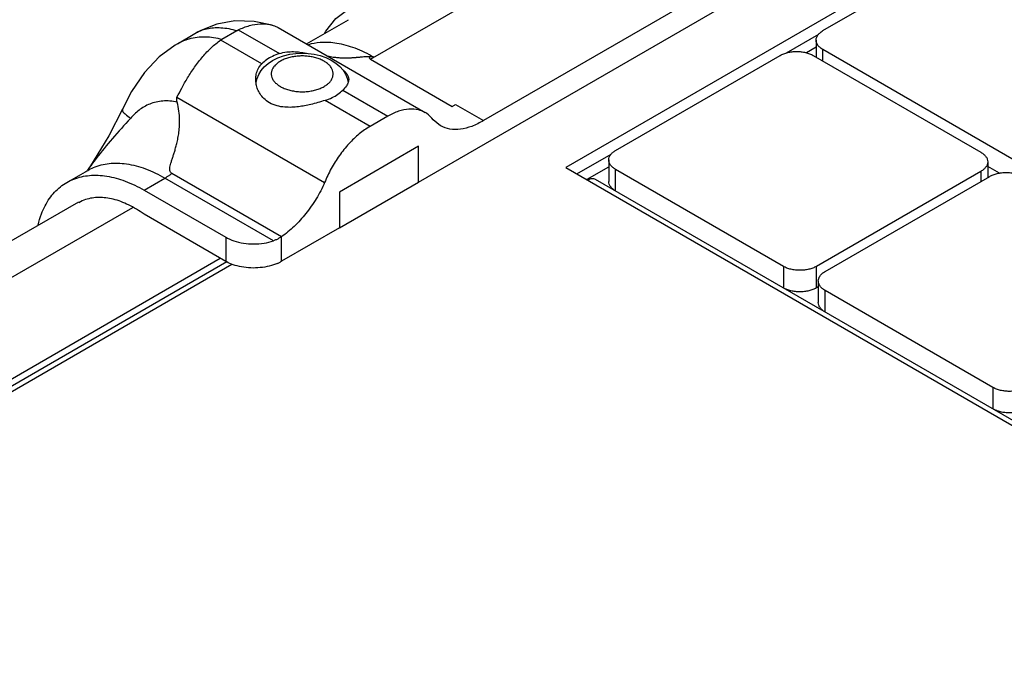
# Model space of a CAD drawing. Header units: inches. Extents: x 0 to 34, y 0 to 22.
# Tile 22 of 49: x 27.599 to 28.224, y 17.838 to 18.241. Entities that reach past the tile are written whole.
import ezdxf

# ---------------------------------------------------------------- set-up
doc = ezdxf.new("R2010")
doc.units = ezdxf.units.IN
doc.header["$LTSCALE"] = 1.87
doc.header["$MEASUREMENT"] = 0
doc.layers.get('0').update_dxf_attribs({"linetype": 'CONTINUOUS'})

msp = doc.modelspace()

# ---------------------------------------------------------------- linework, layer by layer
at = {"color": 7, "linetype": 'CONTINUOUS'}
for p, q in [((28.60821, 18.52953), (27.94554, 18.14691)), ((28.10862, 18.23373), (28.21302, 18.29401)), ((28.08545, 18.21966), (28.10593, 18.23148)), ((28.1043, 18.22771), (28.1043, 18.21694)), ((28.10862, 18.21444), (28.10862, 18.22168)), ((28.35569, 18.07902), (28.10862, 18.22168)), ((27.97708, 18.15779), (28.08148, 18.21806)), ((28.10236, 18.21806), (28.20884, 18.15658)), ((27.749, 18.20088), (27.74962, 18.20344)), ((27.80687, 18.20363), (27.80748, 18.20122)), ((27.74899, 18.20071), (27.749, 18.20088)), ((27.85205, 18.16038), (27.80187, 18.1314)), ((27.85205, 18.13772), (27.85205, 18.16038)), ((27.9525, 18.14289), (27.97431, 18.15549)), ((27.94554, 18.14691), (29.91097, 17.0121)), ((27.95911, 18.13948), (27.97276, 18.14736)), ((27.97276, 18.15176), (27.97276, 18.1381)), ((28.21316, 18.15055), (28.21316, 18.14059)), ((28.22055, 18.14339), (28.21316, 18.14765)), ((27.97708, 18.13207), (27.97708, 18.14573)), ((28.08356, 18.08425), (27.97708, 18.14573)), ((28.20884, 18.14452), (28.10444, 18.08425)), ((28.11001, 18.08103), (28.21441, 18.14131)), ((28.20884, 18.14452), (28.20884, 18.13809)), ((27.80187, 18.10874), (27.85205, 18.13772)), ((29.90197, 17.02063), (27.96439, 18.13936)), ((27.63626, 18.12505), (27.32272, 17.94402)), ((27.34356, 17.93274), (27.67073, 18.12165)), ((27.38007, 17.8815), (27.73367, 18.08566)), ((27.38024, 17.88963), (27.72628, 18.08943)), ((27.73044, 18.08712), (27.38024, 17.88492)), ((28.08356, 18.08425), (28.08356, 18.07059)), ((28.10444, 18.07059), (28.10444, 18.08425)), ((28.10569, 18.075), (28.10569, 18.06134)), ((28.10569, 18.0713), (28.10444, 18.07059)), ((28.11001, 18.05532), (28.11001, 18.06898)), ((28.21649, 18.00749), (28.11001, 18.06898)), ((28.21649, 18.00749), (28.21649, 17.99383))]:
    msp.add_line(p, q, dxfattribs=at)
at = {"color": 6, "linetype": 'CONTINUOUS'}
for p, q in [((27.82157, 18.21558), (28.15297, 18.40692)), ((27.85205, 18.13768), (28.26144, 18.37405)), ((28.22026, 18.36555), (27.89323, 18.17672)), ((27.78101, 18.22528), (27.80766, 18.24067)), ((27.7377, 18.23421), (27.76375, 18.21917)), ((27.76302, 18.23567), (27.85628, 18.18182)), ((27.69906, 18.22542), (27.71128, 18.23248)), ((27.72731, 18.22826), (27.73686, 18.23377)), ((27.69908, 18.22543), (27.69909, 18.22544)), ((27.7526, 18.21273), (27.72655, 18.22777)), ((28.1043, 18.22331), (28.09812, 18.21974)), ((27.82157, 18.21558), (27.87337, 18.18567)), ((27.6988, 18.19153), (27.79249, 18.13743)), ((27.80395, 18.19595), (27.83251, 18.17947)), ((27.82136, 18.17303), (27.79281, 18.18952)), ((27.87555, 18.18693), (27.89323, 18.17672)), ((27.83251, 18.17947), (27.82136, 18.17303)), ((27.86591, 18.17348), (27.86138, 18.17721)), ((27.62894, 18.13748), (27.6422, 18.14514)), ((27.76506, 18.10304), (27.69559, 18.14316)), ((27.67791, 18.13263), (27.69117, 18.14028)), ((27.76008, 18.10049), (27.69117, 18.14028)), ((27.85205, 18.13768), (27.85205, 18.13772)), ((27.67791, 18.13263), (27.72971, 18.10272)), ((27.80182, 18.13137), (27.80187, 18.1314)), ((27.80182, 18.13137), (27.80182, 18.10874)), ((27.72971, 18.08745), (27.67791, 18.11736)), ((27.80182, 18.10874), (27.76506, 18.08752)), ((27.76506, 18.08752), (27.76506, 18.10304)), ((27.72971, 18.10272), (27.72971, 18.08745))]:
    msp.add_line(p, q, dxfattribs=at)
for points in [[(27.79235, 18.23183), (27.79315, 18.23348), (27.7995, 18.24136), (27.80717, 18.24717)], [(27.75912, 18.2373), (27.74784, 18.2396), (27.73545, 18.23987), (27.72415, 18.23788), (27.71388, 18.23388), (27.71126, 18.23247)], [(27.69909, 18.22544), (27.69756, 18.22453), (27.68756, 18.21711), (27.6782, 18.20727), (27.66998, 18.1952), (27.66418, 18.18399)], [(27.66418, 18.18399), (27.65549, 18.16707), (27.64399, 18.1481), (27.64209, 18.14521)]]:
    msp.add_lwpolyline(points, dxfattribs=at)
at = {"color": 7, "linetype": 'CONTINUOUS'}
for points in [[(27.75947, 18.21485), (27.76284, 18.21652), (27.76648, 18.21782), (27.77031, 18.21875), (27.77421, 18.2193), (27.77815, 18.21949), (27.78207, 18.21932), (27.78595, 18.2188), (27.78971, 18.21793), (27.79331, 18.21669), (27.79665, 18.21509), (27.79965, 18.21317), (27.80216, 18.21102), (27.80421, 18.20866), (27.80576, 18.20622), (27.80687, 18.20363)], [(27.74962, 18.20344), (27.75066, 18.20596), (27.75216, 18.20842), (27.75414, 18.21076), (27.75659, 18.21292), (27.75947, 18.21485)]]:
    msp.add_lwpolyline(points, dxfattribs=at)
at = {"color": 6, "linetype": 'CONTINUOUS'}
for points, knots in [([(27.71127, 18.23247), (27.71206, 18.23293), (27.71411, 18.23394), (27.7177, 18.23507), (27.72206, 18.23571), (27.72677, 18.23571), (27.73176, 18.23507), (27.73514, 18.23427), (27.73686, 18.23377)], [0, 0, 0, 0, 0.103594, 0.260582, 0.426888, 0.604753, 0.795551, 1, 1, 1, 1]), ([(27.73686, 18.23377), (27.73704, 18.23387), (27.73731, 18.23403), (27.7376, 18.23416), (27.7377, 18.23419)], [0, 0, 0, 0, 0.662624, 1, 1, 1, 1]), ([(27.7377, 18.23421), (27.74, 18.23531), (27.74453, 18.23707), (27.75132, 18.2383), (27.75618, 18.23804), (27.75864, 18.23744), (27.75912, 18.2373)], [0, 0, 0, 0, 0.346861, 0.656906, 0.932362, 1, 1, 1, 1]), ([(27.75912, 18.2373), (27.7602, 18.237), (27.76154, 18.23648), (27.76281, 18.2358), (27.76308, 18.23564)], [0, 0, 0, 0, 0.779676, 1, 1, 1, 1]), ([(27.69909, 18.22544), (27.70146, 18.2268), (27.70713, 18.22923), (27.71689, 18.23042), (27.72386, 18.22925), (27.72731, 18.22826)], [0, 0, 0, 0, 0.280953, 0.62915, 1, 1, 1, 1]), ([(27.72655, 18.22777), (27.72671, 18.22789), (27.72696, 18.22806), (27.72723, 18.2282), (27.72732, 18.22824)], [0, 0, 0, 0, 0.663171, 1, 1, 1, 1]), ([(27.6988, 18.19153), (27.69982, 18.19343), (27.70196, 18.19758), (27.70557, 18.20401), (27.70996, 18.21078), (27.71496, 18.21723), (27.72047, 18.22303), (27.72446, 18.22632), (27.72655, 18.22777)], [0, 0, 0, 0, 0.140602, 0.303589, 0.480304, 0.66453, 0.834524, 1, 1, 1, 1]), ([(27.82375, 18.21683), (27.81993, 18.21904), (27.81234, 18.22273), (27.8008, 18.22598), (27.79067, 18.22658), (27.78463, 18.22553), (27.78216, 18.22482)], [0, 0, 0, 0, 0.30485, 0.580334, 0.822952, 1, 1, 1, 1]), ([(27.76375, 18.21917), (27.76226, 18.21868), (27.75944, 18.21757), (27.75567, 18.21543), (27.75352, 18.21367), (27.7526, 18.21273)], [0, 0, 0, 0, 0.362779, 0.696916, 1, 1, 1, 1]), ([(27.76375, 18.21917), (27.76527, 18.21966), (27.76829, 18.22031), (27.7727, 18.22051), (27.77677, 18.22018), (27.77946, 18.21971), (27.78082, 18.21941), (27.78094, 18.21938)], [0, 0, 0, 0, 0.276438, 0.528279, 0.759484, 0.979167, 1, 1, 1, 1]), ([(27.82282, 18.21719), (27.82259, 18.21723), (27.82211, 18.21729), (27.82145, 18.21721), (27.82092, 18.21693), (27.82076, 18.21642), (27.82105, 18.21593), (27.82137, 18.21569), (27.82157, 18.21558)], [0, 0, 0, 0, 0.194524, 0.400761, 0.551961, 0.668715, 0.807156, 1, 1, 1, 1]), ([(27.82375, 18.21683), (27.8235, 18.21698), (27.82319, 18.2171), (27.82286, 18.21718), (27.82282, 18.21719)], [0, 0, 0, 0, 0.857454, 1, 1, 1, 1]), ([(27.74878, 18.20287), (27.74878, 18.2029), (27.74878, 18.204), (27.74902, 18.20629), (27.7502, 18.2097), (27.75168, 18.21179), (27.7526, 18.21273)], [0, 0, 0, 0, 0.008493, 0.305692, 0.6335, 1, 1, 1, 1]), ([(27.75742, 18.18805), (27.75614, 18.18879), (27.75393, 18.19046), (27.75149, 18.19346), (27.74991, 18.19652), (27.74899, 18.19965), (27.74878, 18.20179), (27.74878, 18.20287)], [0, 0, 0, 0, 0.246505, 0.458084, 0.641498, 0.82019, 1, 1, 1, 1]), ([(27.80778, 18.20287), (27.80778, 18.20285), (27.80778, 18.2022), (27.80746, 18.2007), (27.80614, 18.19835), (27.80479, 18.19681), (27.80395, 18.19595)], [0, 0, 0, 0, 0.00642, 0.241838, 0.556038, 1, 1, 1, 1]), ([(27.80427, 18.20866), (27.80454, 18.20843), (27.80536, 18.2077), (27.80655, 18.20643), (27.80755, 18.20469), (27.80778, 18.20346), (27.80778, 18.20287)], [0, 0, 0, 0, 0.150352, 0.473528, 0.745346, 1, 1, 1, 1]), ([(27.69894, 18.18841), (27.69884, 18.18877), (27.6987, 18.18948), (27.69865, 18.19053), (27.69873, 18.19121), (27.6988, 18.19153)], [0, 0, 0, 0, 0.353381, 0.686285, 1, 1, 1, 1]), ([(27.79281, 18.18952), (27.7943, 18.19001), (27.79711, 18.19111), (27.80089, 18.19326), (27.80303, 18.19502), (27.80395, 18.19595)], [0, 0, 0, 0, 0.362779, 0.696916, 1, 1, 1, 1]), ([(27.69894, 18.18841), (27.69594, 18.18909), (27.68998, 18.18961), (27.68156, 18.18764), (27.67463, 18.18359), (27.67089, 18.18001), (27.66923, 18.17813)], [0, 0, 0, 0, 0.279035, 0.533839, 0.77239, 1, 1, 1, 1]), ([(27.69559, 18.14316), (27.69524, 18.14335), (27.69462, 18.1439), (27.69418, 18.14511), (27.69419, 18.1465), (27.69446, 18.14805), (27.69495, 18.14982), (27.69559, 18.15182), (27.6963, 18.15396), (27.69705, 18.15625), (27.6978, 18.15873), (27.69858, 18.16157), (27.69933, 18.16482), (27.69998, 18.16855), (27.70044, 18.17276), (27.70056, 18.17753), (27.70018, 18.18283), (27.69945, 18.18652), (27.69894, 18.18841)], [0, 0, 0, 0, 0.025619, 0.051256, 0.080218, 0.113946, 0.152524, 0.198018, 0.248708, 0.297717, 0.35302, 0.415434, 0.486986, 0.567613, 0.658468, 0.759412, 0.873633, 1, 1, 1, 1]), ([(27.79281, 18.18952), (27.79125, 18.18901), (27.78825, 18.18809), (27.78388, 18.18694), (27.77983, 18.18607), (27.77582, 18.18543), (27.77162, 18.18506), (27.76703, 18.18512), (27.76215, 18.1859), (27.75894, 18.18717), (27.75742, 18.18805)], [0, 0, 0, 0, 0.134976, 0.259275, 0.371956, 0.476705, 0.5941, 0.719486, 0.854685, 1, 1, 1, 1]), ([(27.85629, 18.18182), (27.85496, 18.18258), (27.85161, 18.18391), (27.84574, 18.18428), (27.83905, 18.18278), (27.8347, 18.18073), (27.83251, 18.17947)], [0, 0, 0, 0, 0.183363, 0.425778, 0.69613, 1, 1, 1, 1]), ([(27.87337, 18.18567), (27.87361, 18.18581), (27.8741, 18.18609), (27.87482, 18.18651), (27.87531, 18.18679), (27.87555, 18.18693)], [0, 0, 0, 0, 0.333312, 0.666688, 1, 1, 1, 1]), ([(27.66923, 18.17813), (27.66544, 18.17385), (27.65792, 18.16561), (27.64881, 18.15466), (27.64383, 18.14775), (27.64211, 18.1452)], [0, 0, 0, 0, 0.402267, 0.783512, 1, 1, 1, 1]), ([(27.66424, 18.18397), (27.66416, 18.18367), (27.66427, 18.18226), (27.66639, 18.18053), (27.66808, 18.17899), (27.66923, 18.17813)], [0, 0, 0, 0, 0.123641, 0.454891, 1, 1, 1, 1]), ([(27.86138, 18.17721), (27.86024, 18.17876), (27.85857, 18.18041), (27.85661, 18.18163), (27.85629, 18.18182)], [0, 0, 0, 0, 0.839036, 1, 1, 1, 1]), ([(27.82136, 18.17303), (27.81893, 18.17163), (27.81415, 18.16824), (27.80761, 18.16199), (27.80163, 18.15459), (27.79648, 18.14635), (27.79369, 18.14045), (27.79249, 18.13743)], [0, 0, 0, 0, 0.180406, 0.375566, 0.580972, 0.791129, 1, 1, 1, 1]), ([(27.89323, 18.17672), (27.89086, 18.17528), (27.88616, 18.17289), (27.87891, 18.17094), (27.87207, 18.17094), (27.86786, 18.17237), (27.86599, 18.17343), (27.86591, 18.17348)], [0, 0, 0, 0, 0.288439, 0.545967, 0.776561, 0.990701, 1, 1, 1, 1]), ([(27.6422, 18.14513), (27.64337, 18.14581), (27.64764, 18.14794), (27.65594, 18.15), (27.6673, 18.14963), (27.67935, 18.14637), (27.68723, 18.14256), (27.69117, 18.14028)], [0, 0, 0, 0, 0.078503, 0.276957, 0.491725, 0.734875, 1, 1, 1, 1]), ([(27.62894, 18.13748), (27.63038, 18.1383), (27.63494, 18.1405), (27.64353, 18.14241), (27.65469, 18.14184), (27.66643, 18.13856), (27.67407, 18.13484), (27.67791, 18.13263)], [0, 0, 0, 0, 0.096085, 0.29345, 0.506514, 0.741368, 1, 1, 1, 1]), ([(27.69117, 18.14028), (27.69167, 18.14057), (27.69266, 18.14117), (27.69413, 18.14213), (27.6951, 18.14281), (27.69559, 18.14316)], [0, 0, 0, 0, 0.326804, 0.660202, 1, 1, 1, 1]), ([(27.61064, 18.11049), (27.61122, 18.1129), (27.61302, 18.11878), (27.61739, 18.12733), (27.62334, 18.13381), (27.62752, 18.13665), (27.62894, 18.13748)], [0, 0, 0, 0, 0.222221, 0.549565, 0.852966, 1, 1, 1, 1]), ([(27.79249, 18.13743), (27.79094, 18.13391), (27.78737, 18.12706), (27.78086, 18.11767), (27.77345, 18.10952), (27.76791, 18.10497), (27.76506, 18.10304)], [0, 0, 0, 0, 0.259898, 0.518924, 0.768193, 1, 1, 1, 1]), ([(27.67791, 18.11736), (27.67479, 18.11958), (27.66854, 18.12339), (27.65879, 18.12711), (27.64944, 18.12839), (27.64193, 18.12725), (27.63788, 18.12542), (27.6365, 18.12463)], [0, 0, 0, 0, 0.259559, 0.493505, 0.702441, 0.892481, 1, 1, 1, 1]), ([(27.76506, 18.10304), (27.76456, 18.10268), (27.76352, 18.10201), (27.76185, 18.10116), (27.76068, 18.1007), (27.76008, 18.10049)], [0, 0, 0, 0, 0.328889, 0.660543, 1, 1, 1, 1]), ([(27.72971, 18.10272), (27.73135, 18.10177), (27.73505, 18.10019), (27.74107, 18.09879), (27.74752, 18.09833), (27.75396, 18.09883), (27.75812, 18.09983), (27.76008, 18.10049)], [0, 0, 0, 0, 0.182592, 0.382531, 0.59175, 0.800782, 1, 1, 1, 1]), ([(27.76252, 18.08617), (27.76086, 18.08544), (27.75728, 18.08426), (27.75161, 18.0833), (27.74571, 18.08312), (27.7399, 18.08375), (27.73476, 18.08507), (27.73169, 18.08638), (27.73041, 18.08706)], [0, 0, 0, 0, 0.164363, 0.339864, 0.520199, 0.698581, 0.868523, 1, 1, 1, 1]), ([(27.76252, 18.08617), (27.76282, 18.0863), (27.7634, 18.08657), (27.76425, 18.08702), (27.7648, 18.08735), (27.76506, 18.08752)], [0, 0, 0, 0, 0.337657, 0.670956, 1, 1, 1, 1])]:
    msp.add_open_spline(points, degree=3, knots=knots, dxfattribs=at)
at = {"color": 7, "linetype": 'CONTINUOUS'}
for points, knots in [([(28.1043, 18.22771), (28.1043, 18.22803), (28.10439, 18.22902), (28.10507, 18.23065), (28.10657, 18.23238), (28.10789, 18.23331), (28.10862, 18.23373)], [0, 0, 0, 0, 0.123528, 0.382088, 0.671661, 1, 1, 1, 1]), ([(28.10862, 18.22168), (28.10789, 18.2221), (28.10657, 18.22303), (28.10507, 18.22476), (28.10439, 18.22639), (28.1043, 18.22739), (28.1043, 18.22771)], [0, 0, 0, 0, 0.328766, 0.618301, 0.876838, 1, 1, 1, 1]), ([(27.79216, 18.19833), (27.79289, 18.19875), (27.79424, 18.19965), (27.79593, 18.20126), (27.79715, 18.20302), (27.79785, 18.2049), (27.79799, 18.20683), (27.79756, 18.20874), (27.7966, 18.21056), (27.79514, 18.21225), (27.79323, 18.21377), (27.79093, 18.21508), (27.78829, 18.21615), (27.78538, 18.21697), (27.78229, 18.21749), (27.77908, 18.21772), (27.77586, 18.21764), (27.77269, 18.21727), (27.76968, 18.21659), (27.7669, 18.21565), (27.76519, 18.21482), (27.76439, 18.21436)], [0, 0, 0, 0, 0.051255, 0.09801, 0.140572, 0.179978, 0.217895, 0.256322, 0.29714, 0.341701, 0.390695, 0.444226, 0.501937, 0.563138, 0.62689, 0.692115, 0.757634, 0.822248, 0.884874, 0.944423, 1, 1, 1, 1]), ([(27.79713, 18.21714), (27.79781, 18.21703), (27.79959, 18.21679), (27.80239, 18.21654), (27.80545, 18.21646), (27.80825, 18.21651), (27.81084, 18.21666), (27.81322, 18.21686), (27.8154, 18.21707), (27.8174, 18.21726), (27.81927, 18.2174), (27.821, 18.21744), (27.82209, 18.21735), (27.8226, 18.21724)], [0, 0, 0, 0, 0.08036, 0.210969, 0.330217, 0.439146, 0.540202, 0.634173, 0.719605, 0.797418, 0.871053, 0.93918, 1, 1, 1, 1]), ([(27.79713, 18.21714), (27.79763, 18.21706), (27.79927, 18.21683), (27.80196, 18.21657), (27.80511, 18.21646), (27.80799, 18.2165), (27.81062, 18.21664), (27.81303, 18.21684), (27.81528, 18.21705), (27.81735, 18.21725), (27.81926, 18.2174), (27.82099, 18.21744), (27.82208, 18.21735), (27.8226, 18.21724)], [0, 0, 0, 0, 0.059112, 0.194103, 0.316945, 0.429337, 0.532009, 0.6268, 0.713547, 0.796871, 0.871657, 0.93765, 1, 1, 1, 1]), ([(28.08148, 18.21806), (28.08219, 18.21847), (28.08376, 18.2192), (28.0863, 18.21998), (28.08906, 18.22045), (28.09192, 18.22061), (28.09478, 18.22045), (28.09754, 18.21997), (28.10008, 18.2192), (28.10165, 18.21847), (28.10236, 18.21806)], [0, 0, 0, 0, 0.11413, 0.237401, 0.367055, 0.500107, 0.633138, 0.762814, 0.886037, 1, 1, 1, 1]), ([(27.76439, 18.21436), (27.76366, 18.21394), (27.76231, 18.21303), (27.76062, 18.21142), (27.75941, 18.20966), (27.75871, 18.20779), (27.75857, 18.20586), (27.75899, 18.20395), (27.75996, 18.20212), (27.76141, 18.20043), (27.76332, 18.19892), (27.76563, 18.19761), (27.76827, 18.19653), (27.77117, 18.19572), (27.77427, 18.19519), (27.77747, 18.19496), (27.7807, 18.19504), (27.78386, 18.19542), (27.78687, 18.19609), (27.78965, 18.19704), (27.79137, 18.19787), (27.79216, 18.19833)], [0, 0, 0, 0, 0.051255, 0.09801, 0.140572, 0.179978, 0.217895, 0.256322, 0.29714, 0.341701, 0.390695, 0.444226, 0.501937, 0.563138, 0.62689, 0.692115, 0.757634, 0.822248, 0.884874, 0.944423, 1, 1, 1, 1]), ([(27.97276, 18.15176), (27.97276, 18.15232), (27.97297, 18.15349), (27.97386, 18.15513), (27.97526, 18.1566), (27.97644, 18.15741), (27.97708, 18.15779)], [0, 0, 0, 0, 0.217981, 0.451237, 0.71065, 1, 1, 1, 1]), ([(28.20884, 18.15658), (28.20949, 18.1562), (28.21066, 18.15539), (28.21207, 18.15392), (28.21296, 18.15228), (28.21316, 18.15111), (28.21316, 18.15055)], [0, 0, 0, 0, 0.28974, 0.549191, 0.782368, 1, 1, 1, 1]), ([(27.97708, 18.14573), (27.97643, 18.1461), (27.97526, 18.14691), (27.97385, 18.14839), (27.97297, 18.15003), (27.97276, 18.15119), (27.97276, 18.15176)], [0, 0, 0, 0, 0.28974, 0.549191, 0.782368, 1, 1, 1, 1]), ([(28.21316, 18.15055), (28.21316, 18.14999), (28.21296, 18.14882), (28.21207, 18.14718), (28.21066, 18.14571), (28.20949, 18.1449), (28.20884, 18.14452)], [0, 0, 0, 0, 0.217981, 0.451237, 0.71065, 1, 1, 1, 1]), ([(28.21441, 18.14131), (28.21512, 18.14172), (28.21669, 18.14245), (28.21923, 18.14322), (28.22199, 18.1437), (28.22485, 18.14386), (28.22771, 18.1437), (28.23047, 18.14322), (28.23301, 18.14245), (28.23457, 18.14172), (28.23529, 18.14131)], [0, 0, 0, 0, 0.11413, 0.237401, 0.367055, 0.500107, 0.633138, 0.762814, 0.886037, 1, 1, 1, 1]), ([(27.96439, 18.13936), (27.96372, 18.13975), (27.9619, 18.14002), (27.96028, 18.13935), (27.95946, 18.13888)], [0, 0, 0, 0, 0.449538, 1, 1, 1, 1]), ([(27.97708, 18.13207), (27.97643, 18.13244), (27.97526, 18.13325), (27.97385, 18.13473), (27.97297, 18.13636), (27.97276, 18.13753), (27.97276, 18.1381)], [0, 0, 0, 0, 0.28974, 0.549191, 0.782368, 1, 1, 1, 1]), ([(28.10444, 18.08425), (28.10373, 18.08383), (28.10216, 18.08311), (28.09962, 18.08233), (28.09686, 18.08186), (28.094, 18.0817), (28.09114, 18.08186), (28.08838, 18.08233), (28.08584, 18.08311), (28.08428, 18.08384), (28.08356, 18.08425)], [0, 0, 0, 0, 0.11413, 0.237401, 0.367055, 0.500107, 0.633138, 0.762814, 0.886037, 1, 1, 1, 1]), ([(28.10569, 18.075), (28.10569, 18.07557), (28.10589, 18.07674), (28.10678, 18.07837), (28.10819, 18.07985), (28.10936, 18.08066), (28.11001, 18.08103)], [0, 0, 0, 0, 0.217981, 0.451237, 0.71065, 1, 1, 1, 1]), ([(28.11001, 18.06898), (28.10936, 18.06935), (28.10819, 18.07016), (28.10678, 18.07164), (28.10589, 18.07327), (28.10569, 18.07444), (28.10569, 18.075)], [0, 0, 0, 0, 0.28974, 0.549191, 0.782368, 1, 1, 1, 1]), ([(28.10444, 18.07059), (28.10373, 18.07017), (28.10216, 18.06945), (28.09962, 18.06867), (28.09686, 18.0682), (28.094, 18.06803), (28.09114, 18.0682), (28.08838, 18.06867), (28.08584, 18.06945), (28.08428, 18.07017), (28.08356, 18.07059)], [0, 0, 0, 0, 0.11413, 0.237401, 0.367055, 0.500107, 0.633138, 0.762814, 0.886037, 1, 1, 1, 1]), ([(28.11001, 18.05532), (28.10936, 18.05569), (28.10819, 18.0565), (28.10678, 18.05798), (28.10589, 18.05961), (28.10569, 18.06078), (28.10569, 18.06134)], [0, 0, 0, 0, 0.28974, 0.549191, 0.782368, 1, 1, 1, 1]), ([(28.23737, 18.00749), (28.23666, 18.00708), (28.23509, 18.00635), (28.23255, 18.00558), (28.22979, 18.0051), (28.22693, 18.00494), (28.22407, 18.0051), (28.22131, 18.00558), (28.21877, 18.00635), (28.2172, 18.00708), (28.21649, 18.00749)], [0, 0, 0, 0, 0.11413, 0.237401, 0.367055, 0.500107, 0.633138, 0.762814, 0.886037, 1, 1, 1, 1]), ([(28.23737, 17.99383), (28.23666, 17.99342), (28.23509, 17.99269), (28.23255, 17.99192), (28.22979, 17.99144), (28.22693, 17.99128), (28.22407, 17.99144), (28.22131, 17.99192), (28.21877, 17.99269), (28.2172, 17.99342), (28.21649, 17.99383)], [0, 0, 0, 0, 0.11413, 0.237401, 0.367055, 0.500107, 0.633138, 0.762814, 0.886037, 1, 1, 1, 1])]:
    msp.add_open_spline(points, degree=3, knots=knots, dxfattribs=at)
for points in [[(27.79401, 18.21775), (27.79429, 18.21768), (27.79458, 18.21762), (27.79487, 18.21756)], [(27.79487, 18.21756), (27.79506, 18.21752), (27.79525, 18.21748), (27.79545, 18.21744)], [(27.79487, 18.21756), (27.79506, 18.21752), (27.79525, 18.21748), (27.79545, 18.21744)], [(27.79545, 18.21744), (27.79601, 18.21733), (27.79657, 18.21723), (27.79713, 18.21714)], [(27.79545, 18.21744), (27.79601, 18.21733), (27.79657, 18.21723), (27.79713, 18.21714)], [(27.8226, 18.21724), (27.823, 18.21716), (27.8234, 18.21704), (27.82375, 18.21683)], [(27.8226, 18.21724), (27.823, 18.21716), (27.8234, 18.21704), (27.82375, 18.21683)]]:
    msp.add_open_spline(points, degree=3, dxfattribs=at)
at = {"color": 6, "linetype": 'CONTINUOUS'}
for points in [[(27.64103, 18.14442), (27.64141, 18.14466), (27.64179, 18.1449), (27.64218, 18.14512)], [(27.73041, 18.08706), (27.73017, 18.08719), (27.72994, 18.08732), (27.72971, 18.08745)]]:
    msp.add_open_spline(points, degree=3, dxfattribs=at)

doc.saveas('drawing.dxf')
